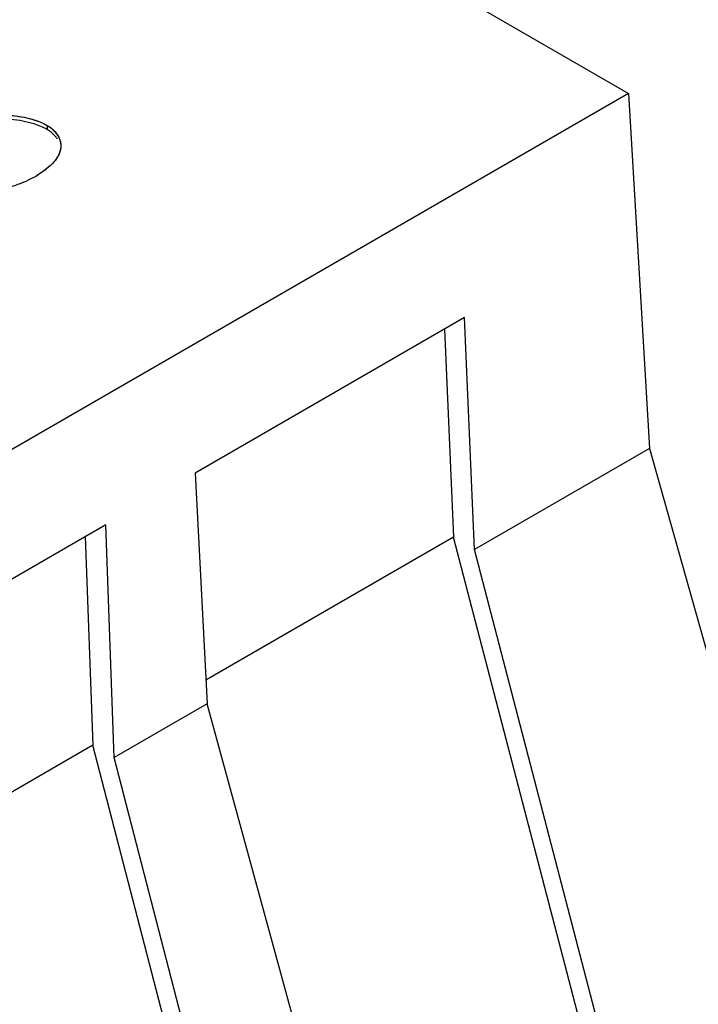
# Model space of a CAD drawing. Header units: inches. Extents: x 0 to 22, y 0 to 17.
# Tile 9 of 32: x 3.562 to 3.828, y 13.814 to 14.2. Entities that reach past the tile are written whole.
import ezdxf

# ---------------------------------------------------------------- set-up
doc = ezdxf.new("R2010")
doc.units = ezdxf.units.IN
doc.header["$LTSCALE"] = 1.21
doc.header["$MEASUREMENT"] = 0
doc.layers.get('0').update_dxf_attribs({"linetype": 'CONTINUOUS'})

msp = doc.modelspace()

# ---------------------------------------------------------------- linework, layer by layer
at = {"color": 7, "linetype": 'CONTINUOUS'}
for p, q in [((3.5193588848, 14.3335363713), (3.8009265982, 14.1709627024)), ((3.8009265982, 14.1709627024), (2.9292571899, 13.6676717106)), ((3.8009265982, 14.1709627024), (3.8091975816, 14.0318741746)), ((3.5731319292, 14.1584296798), (3.5731319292, 14.1568224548)), ((3.7366817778, 14.0831246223), (3.6311902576, 14.0222151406)), ((3.7406043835, 13.9922693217), (3.7366817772, 14.0831246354)), ((3.7288821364, 14.0786212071), (3.7323984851, 13.9971756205)), ((3.8091975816, 14.0318741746), (3.7406043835, 13.9922693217)), ((3.8091975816, 14.0318741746), (3.8860560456, 13.7588902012)), ((3.6311902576, 14.0222151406), (3.6358750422, 13.9317999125)), ((3.5961180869, 14.0019649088), (3.4669410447, 13.9273797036)), ((3.5994653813, 13.9107774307), (3.5961180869, 14.0019649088)), ((3.588113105, 13.9973429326), (3.5911137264, 13.9155995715)), ((3.7323984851, 13.9971756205), (3.6353898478, 13.9411640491)), ((3.8043983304, 13.7213863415), (3.7323984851, 13.9971756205)), ((3.8126042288, 13.7164800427), (3.7406043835, 13.9922693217)), ((3.6358750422, 13.9317999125), (3.5994653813, 13.9107774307)), ((3.7109747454, 13.6578004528), (3.6358750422, 13.9317999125)), ((3.5911137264, 13.9155995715), (3.4711406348, 13.8463286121)), ((3.662696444, 13.6395694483), (3.5911137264, 13.9155995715)), ((3.6710480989, 13.6347473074), (3.5994653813, 13.9107774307))]:
    msp.add_line(p, q, dxfattribs=at)
msp.add_arc((3.5426112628, 14.1847195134), 0.0530269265, 291.9422124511, 299.9896706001, dxfattribs=at)
at = {"color": 40, "linetype": 'CONTINUOUS'}
msp.add_arc((3.5520431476, 14.1683642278), 0.0341468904, 299.999716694, 300.9853356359, dxfattribs=at)
for points, knots in [([(3.5496608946, 14.1625538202), (3.552417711, 14.1626060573), (3.5607159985, 14.1627078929), (3.5691928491, 14.1607040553), (3.5731319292, 14.1584296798)], [0, 0, 0, 0, 0.3311682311, 1, 1, 1, 1]), ([(3.5731319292, 14.1584296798), (3.576443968, 14.1565173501), (3.5791862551, 14.1524921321), (3.5783870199, 14.1485316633), (3.57788347, 14.1473583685)], [0, 0, 0, 0, 0.6963636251, 1, 1, 1, 1])]:
    msp.add_open_spline(points, degree=3, knots=knots, dxfattribs=at)
at = {"color": 7, "linetype": 'CONTINUOUS'}
for points, knots in [([(3.5496608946, 14.1625538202), (3.5517407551, 14.1625932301), (3.5569481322, 14.1626756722), (3.5649441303, 14.1617409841), (3.5706878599, 14.1598408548), (3.5731319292, 14.1584296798)], [0, 0, 0, 0, 0.2592383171, 0.6482963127, 1, 1, 1, 1]), ([(3.5731319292, 14.1568224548), (3.5715471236, 14.1577375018), (3.5669577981, 14.1595813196), (3.5589998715, 14.1610391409), (3.5527851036, 14.1610057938), (3.5496608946, 14.1609465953)], [0, 0, 0, 0, 0.2279376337, 0.6107920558, 1, 1, 1, 1]), ([(3.5731319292, 14.1584296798), (3.5746995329, 14.1575245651), (3.5773510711, 14.15532266), (3.5785621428, 14.1519844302), (3.5785621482, 14.1504714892)], [0, 0, 0, 0, 0.5447176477, 1, 1, 1, 1]), ([(3.577255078, 14.1530380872), (3.5770194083, 14.1534033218), (3.5758941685, 14.1549091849), (3.5743797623, 14.1561019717), (3.5731319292, 14.1568224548)], [0, 0, 0, 0, 0.2317532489, 1, 1, 1, 1]), ([(3.5778779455, 14.1473455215), (3.5771197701, 14.1455859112), (3.5744259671, 14.1422823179), (3.5710325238, 14.1398983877), (3.5691164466, 14.1387920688)], [0, 0, 0, 0, 0.464087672, 1, 1, 1, 1])]:
    msp.add_open_spline(points, degree=3, knots=knots, dxfattribs=at)
msp.add_open_spline([(3.5785621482, 14.1504714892), (3.578562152, 14.1494048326), (3.5783000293, 14.1483251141), (3.5778779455, 14.1473455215)], degree=3, dxfattribs=at)
at = {"color": 40, "linetype": 'CONTINUOUS'}
for points in [[(3.57788347, 14.1473583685), (3.577227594, 14.1458301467), (3.5761291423, 14.1443515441), (3.5747331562, 14.1429739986)], [(3.5747331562, 14.1429739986), (3.5732931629, 14.1415530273), (3.5715365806, 14.1402395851), (3.5696226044, 14.1390901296)], [(3.5624367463, 14.13553816), (3.5602315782, 14.1346500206), (3.557884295, 14.1338806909), (3.5554397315, 14.1333020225)]]:
    msp.add_open_spline(points, degree=3, dxfattribs=at)

doc.saveas('drawing.dxf')
